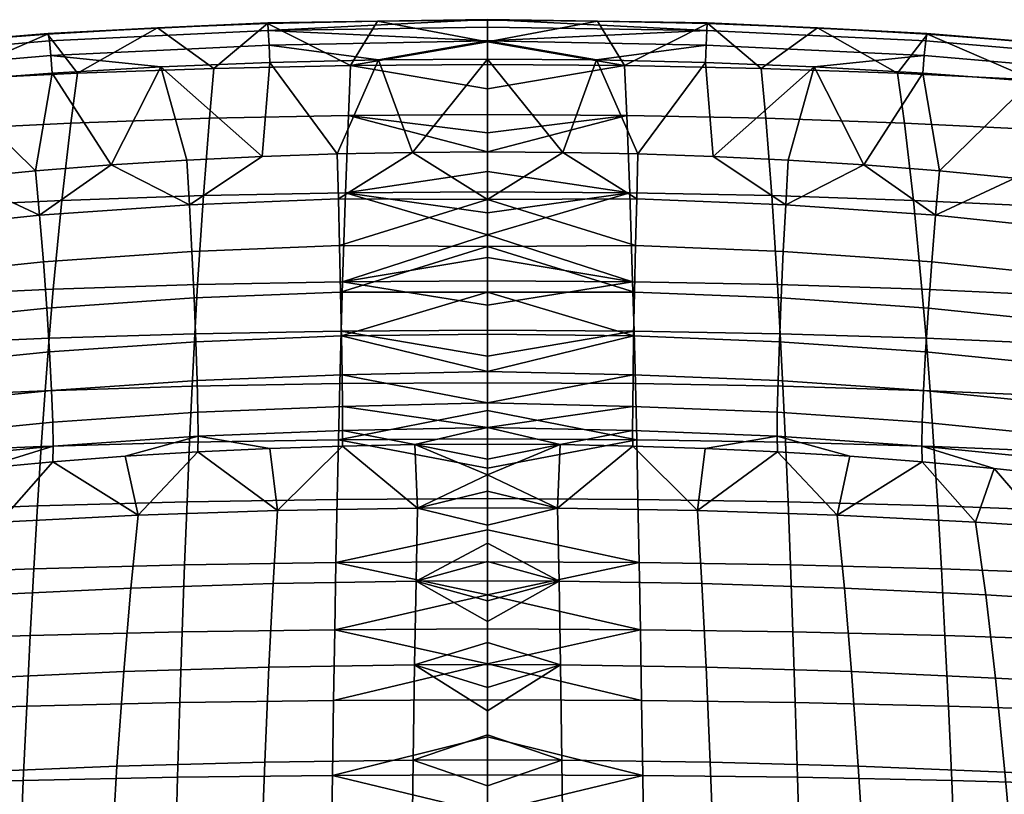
# Model space of a CAD drawing. Header units: millimetres. Extents: x -380 to 380, y -317 to 404.
# Tile 46 of 63: x -80 to 88, y 272 to 404. Entities that reach past the tile are written whole.
import ezdxf

# ---------------------------------------------------------------- set-up
doc = ezdxf.new("R2010")
doc.units = ezdxf.units.MM
doc.header["$MEASUREMENT"] = 0
doc.layers.add('sedak', color=9, linetype='Continuous')

msp = doc.modelspace()

# ---------------------------------------------------------------- meshes
at = {"layer": 'sedak'}
mesh = msp.add_polyface(dxfattribs=at)
corners = [(-50, 356.26, 740.96), (-50.37, 364.18, 743.39), (-75.66, 362.41, 744.24), (-75.08, 354.52, 741.8), (-25.21, 365.2, 742.89), (-25.4, 373.17, 743.82), (-50.78, 372.14, 744.33), (-25.03, 357.26, 740.46), (-24.88, 349.78, 736.52), (-49.7, 348.79, 737.02), (-51.2, 379.75, 743.89), (-64.09, 378.94, 744.28), (-25.61, 380.8, 743.38), (-38.41, 380.37, 743.59), (-76.3, 370.34, 745.19), (-49.38, 358.53, 593.31), (-49.85, 350.15, 573.92), (-74.68, 349.38, 576.42), (-73.97, 357.74, 595.74), (-24.71, 359.01, 591.98), (-24.95, 350.61, 572.57), (-48.4, 373.7, 632.72), (-72.52, 372.89, 635.02), (-24.22, 374.19, 631.47), (-47.38, 386.88, 672.85), (-70.99, 386.06, 675.01), (-23.71, 387.37, 671.66), (-46.6, 395.37, 702.59), (-69.82, 394.55, 704.65), (-23.32, 395.86, 701.45), (-56.22, 402.28, 731.91), (-37.49, 403.03, 731.49), (-18.74, 403.46, 731.24), (-74.15, 394.59, 742.27), (-55.64, 395.66, 741.68), (-37.1, 396.39, 741.26), (-18.55, 396.82, 741), (-74.64, 400.06, 738.86), (-74.38, 397.56, 741.22), (-37.21, 399.36, 740.2), (-37.34, 401.86, 737.84), (-74.84, 401.33, 735.66), (-37.43, 403.14, 734.64), (0, 400.06, 739.79)]
mesh.append_faces([[corners[k] for k in face] for face in [(0, 1, 2, 3), (4, 5, 6, 1), (7, 4, 1, 0), (8, 7, 0, 9), (6, 10, 11, 11), (5, 12, 13, 6), (11, 14, 6, 6), (10, 6, 13, 13), (15, 16, 17, 18), (19, 20, 16, 15), (21, 15, 18, 22), (23, 19, 15, 21), (24, 21, 22, 25), (26, 23, 21, 24), (27, 24, 25, 28), (29, 26, 24, 27), (27, 28, 30, 30), (27, 30, 31, 31), (32, 29, 31, 31), (31, 29, 27, 27), (33, 11, 34, 34), (35, 34, 13, 13), (12, 36, 35, 35), (34, 10, 13, 13), (35, 13, 12, 12), (10, 34, 11, 11), (37, 38, 39, 40), (41, 37, 40, 42), (43, 40, 39, 39), (39, 35, 36, 36), (38, 34, 35, 39), (31, 42, 32, 32), (31, 30, 42, 42), (41, 42, 30, 30)]])
mesh = msp.add_polyface(dxfattribs=at)
corners = [(0, 373.04, 743.64), (-12.81, 381.06, 743.25), (-25.4, 373.17, 743.82), (-25.61, 380.8, 743.38), (0, 381.14, 743.21), (-25.21, 365.2, 742.89), (0, 365, 742.61), (-25.03, 357.26, 740.46), (-24.88, 349.78, 736.52), (0, 357.27, 740.16), (-24.95, 350.61, 572.57), (-24.71, 359.01, 591.98), (0, 355.03, 581.84), (0, 350.76, 572.16), (0, 359.16, 591.58), (0, 363.16, 601.38), (0, 367.02, 611.23), (-24.22, 374.19, 631.47), (-23.71, 387.37, 671.66), (0, 381.18, 651.11), (0, 377.83, 641.08), (-23.32, 395.86, 701.45), (0, 391.9, 686.17), (0, 387.54, 671.3), (-18.74, 403.46, 731.24), (0, 399.93, 716.11), (0, 370.75, 621.14), (0, 374.35, 631.08), (0, 384.42, 661.19), (0, 396.03, 701.11), (0, 403.6, 731.16), (0, 396.96, 740.92), (-18.55, 396.82, 741), (0, 400.06, 739.79), (-37.34, 401.86, 737.84), (0, 402.43, 737.5), (-37.21, 399.36, 740.2), (-37.43, 403.14, 734.64), (0, 403.69, 734.45)]
mesh.append_faces([[corners[k] for k in face] for face in [(0, 1, 2, 2), (3, 2, 1, 1), (1, 0, 4, 4), (5, 0, 2, 2), (6, 5, 7, 7), (8, 9, 7, 7), (6, 7, 9, 9), (6, 0, 5, 5), (10, 11, 12, 13), (11, 14, 12, 12), (11, 15, 14, 14), (15, 11, 16, 16), (17, 18, 19, 20), (18, 21, 22, 23), (21, 24, 25, 25), (17, 26, 16, 16), (17, 20, 27, 27), (27, 26, 17, 17), (18, 23, 28, 28), (21, 25, 29, 29), (24, 30, 25, 25), (29, 22, 21, 21), (28, 19, 18, 18), (11, 17, 16, 16), (31, 32, 1, 1), (31, 1, 4, 4), (32, 3, 1, 1), (33, 32, 31, 31), (34, 33, 35, 35), (32, 33, 36, 36), (37, 34, 38, 38), (35, 38, 34, 34), (30, 24, 38, 38), (37, 38, 24, 24)]])
mesh = msp.add_polyface(dxfattribs=at)
corners = [(0, 373.04, 743.64), (25.4, 373.17, 743.82), (12.81, 381.06, 743.25), (0, 381.14, 743.21), (25.21, 365.2, 742.89), (0, 365, 742.61), (25.03, 357.26, 740.46), (24.88, 349.78, 736.52), (0, 357.27, 740.16), (0, 350.11, 736.36), (24.95, 350.61, 572.57), (0, 350.76, 572.16), (0, 355.03, 581.84), (24.71, 359.01, 591.98), (0, 359.16, 591.58), (0, 363.16, 601.38), (0, 367.02, 611.23), (24.22, 374.19, 631.47), (0, 377.83, 641.08), (0, 381.18, 651.11), (23.71, 387.37, 671.66), (0, 387.54, 671.3), (0, 391.9, 686.17), (23.32, 395.86, 701.45), (0, 399.93, 716.11), (18.74, 403.46, 731.24), (0, 370.75, 621.14), (0, 374.35, 631.08), (0, 384.42, 661.19), (0, 396.03, 701.11), (0, 403.6, 731.16), (0, 396.96, 740.92), (18.55, 396.82, 741), (25.61, 380.8, 743.38), (0, 400.06, 739.79), (37.34, 401.86, 737.84), (0, 402.43, 737.5), (37.21, 399.36, 740.2), (0, 403.69, 734.45), (37.43, 403.14, 734.64)]
mesh.append_faces([[corners[k] for k in face] for face in [(0, 1, 2, 2), (2, 3, 0, 0), (4, 1, 0, 0), (5, 6, 4, 4), (7, 6, 8, 8), (5, 8, 6, 6), (9, 7, 8, 8), (5, 4, 0, 0), (10, 11, 12, 13), (13, 12, 14, 14), (13, 14, 15, 15), (15, 16, 13, 13), (17, 18, 19, 20), (20, 21, 22, 23), (23, 24, 25, 25), (17, 16, 26, 26), (17, 27, 18, 18), (27, 17, 26, 26), (20, 28, 21, 21), (23, 29, 24, 24), (25, 24, 30, 30), (29, 23, 22, 22), (28, 20, 19, 19), (13, 16, 17, 17), (31, 2, 32, 32), (31, 3, 2, 2), (32, 2, 33, 33), (34, 31, 32, 32), (35, 36, 34, 34), (32, 37, 34, 34), (36, 35, 38, 38), (30, 38, 25, 25), (39, 25, 38, 38)]])
mesh = msp.add_polyface(dxfattribs=at)
corners = [(50.37, 364.18, 743.39), (75.66, 362.41, 744.24), (76.3, 370.34, 745.19), (50.78, 372.14, 744.33), (50, 356.26, 740.96), (75.08, 354.52, 741.8), (25.21, 365.2, 742.89), (25.4, 373.17, 743.82), (25.03, 357.26, 740.46), (64.09, 378.94, 744.28), (51.2, 379.75, 743.89), (38.41, 380.37, 743.59), (25.61, 380.8, 743.38), (12.81, 381.06, 743.25), (49.38, 358.53, 593.31), (73.97, 357.74, 595.74), (74.68, 349.38, 576.42), (49.85, 350.15, 573.92), (24.71, 359.01, 591.98), (24.95, 350.61, 572.57), (48.4, 373.7, 632.72), (72.52, 372.89, 635.02), (24.22, 374.19, 631.47), (47.38, 386.88, 672.85), (70.99, 386.06, 675.01), (23.71, 387.37, 671.66), (46.6, 395.37, 702.59), (69.82, 394.55, 704.65), (23.32, 395.86, 701.45), (56.22, 402.28, 731.91), (37.49, 403.03, 731.49), (18.74, 403.46, 731.24), (37.1, 396.39, 741.26), (55.64, 395.66, 741.68), (18.55, 396.82, 741), (74.64, 400.06, 738.86), (37.34, 401.86, 737.84), (37.21, 399.36, 740.2), (74.38, 397.56, 741.22), (74.84, 401.33, 735.66), (37.43, 403.14, 734.64), (0, 400.06, 739.79), (0, 403.69, 734.45)]
mesh.append_faces([[corners[k] for k in face] for face in [(0, 1, 2, 3), (4, 5, 1, 0), (6, 0, 3, 7), (8, 4, 0, 6), (3, 9, 10, 10), (7, 3, 11, 12), (10, 11, 3, 3), (12, 13, 7, 7), (14, 15, 16, 17), (18, 14, 17, 19), (20, 21, 15, 14), (22, 20, 14, 18), (23, 24, 21, 20), (25, 23, 20, 22), (26, 27, 24, 23), (28, 26, 23, 25), (26, 29, 27, 27), (26, 30, 29, 29), (31, 30, 28, 28), (30, 26, 28, 28), (32, 11, 33, 33), (12, 32, 34, 34), (33, 11, 10, 10), (32, 12, 11, 11), (10, 9, 33, 33), (35, 36, 37, 38), (39, 40, 36, 35), (41, 37, 36, 36), (37, 34, 32, 32), (38, 37, 32, 33), (40, 42, 36, 36), (30, 31, 40, 40), (30, 40, 29, 29), (39, 29, 40, 40)]])
mesh = msp.add_polyface(dxfattribs=at)
corners = [(-75.66, 362.41, 744.24), (-76.3, 370.34, 745.19), (-101.71, 367.7, 746.4), (-100.81, 359.82, 745.45), (-75.08, 354.52, 741.8), (-100, 351.97, 743), (-74.61, 347.08, 737.87), (-99.32, 344.57, 739.08), (-50.37, 364.18, 743.39), (-50.78, 372.14, 744.33), (-89.82, 376.69, 745.33), (-102.64, 375.24, 746), (-64.09, 378.94, 744.28), (-76.97, 377.92, 744.76), (-74.68, 349.38, 576.42), (-75.36, 340.45, 557.36), (-100.23, 339.4, 561.29), (-99.32, 348.3, 580.25), (-73.97, 357.74, 595.74), (-98.4, 356.64, 599.46), (-72.52, 372.89, 635.02), (-96.47, 371.76, 638.53), (-94.45, 384.91, 678.3), (-120.16, 370.29, 643.39), (-117.68, 383.44, 682.83), (-70.99, 386.06, 675.01), (-92.91, 393.41, 707.77), (-115.78, 391.93, 712.06), (-69.82, 394.55, 704.65), (-112.2, 398, 734.2), (-74.95, 401.21, 732.51), (-56.22, 402.28, 731.91), (-93.59, 399.79, 733.27), (-92.57, 393.19, 743.04), (-74.15, 394.59, 742.27), (-110.95, 391.42, 743.98), (-111.73, 396.87, 740.57), (-111.33, 394.38, 742.94), (-74.38, 397.56, 741.22), (-74.64, 400.06, 738.86), (-112.04, 398.13, 737.36), (-74.84, 401.33, 735.66), (-55.64, 395.66, 741.68)]
mesh.append_faces([[corners[k] for k in face] for face in [(0, 1, 2, 3), (4, 0, 3, 5), (6, 4, 5, 7), (8, 9, 1, 0), (2, 10, 11, 11), (1, 12, 13, 13), (1, 13, 10, 10), (1, 10, 2, 2), (14, 15, 16, 17), (18, 14, 17, 19), (20, 18, 19, 21), (22, 21, 23, 24), (25, 20, 21, 22), (26, 22, 24, 27), (28, 25, 22, 26), (26, 27, 29, 29), (30, 28, 26, 26), (28, 30, 31, 31), (32, 30, 26, 26), (32, 26, 29, 29), (33, 13, 34, 34), (34, 13, 12, 12), (10, 35, 11, 11), (33, 10, 13, 13), (33, 35, 10, 10), (36, 37, 38, 39), (40, 36, 39, 41), (38, 34, 42, 42), (37, 33, 34, 38), (35, 33, 37, 37), (30, 41, 31, 31), (41, 30, 32, 32), (32, 29, 40, 40), (41, 32, 40, 40)]])
mesh = msp.add_polyface(dxfattribs=at)
corners = [(75.66, 362.41, 744.24), (100.81, 359.82, 745.45), (101.71, 367.7, 746.4), (76.3, 370.34, 745.19), (75.08, 354.52, 741.8), (100, 351.97, 743), (74.61, 347.08, 737.87), (99.32, 344.57, 739.08), (102.64, 375.24, 746), (89.82, 376.69, 745.33), (76.97, 377.92, 744.76), (64.09, 378.94, 744.28), (50.78, 372.14, 744.33), (73.97, 357.74, 595.74), (98.4, 356.64, 599.46), (99.32, 348.3, 580.25), (74.68, 349.38, 576.42), (72.52, 372.89, 635.02), (96.47, 371.76, 638.53), (94.45, 384.91, 678.3), (117.68, 383.44, 682.83), (120.16, 370.29, 643.39), (70.99, 386.06, 675.01), (92.91, 393.41, 707.77), (115.78, 391.93, 712.06), (69.82, 394.55, 704.65), (112.2, 398, 734.2), (74.95, 401.21, 732.51), (56.22, 402.28, 731.91), (93.59, 399.79, 733.27), (74.15, 394.59, 742.27), (55.64, 395.66, 741.68), (92.57, 393.19, 743.04), (110.95, 391.42, 743.98), (111.73, 396.87, 740.57), (74.64, 400.06, 738.86), (74.38, 397.56, 741.22), (111.33, 394.38, 742.94), (112.04, 398.13, 737.36), (74.84, 401.33, 735.66)]
mesh.append_faces([[corners[k] for k in face] for face in [(0, 1, 2, 3), (4, 5, 1, 0), (6, 7, 5, 4), (2, 8, 9, 9), (3, 10, 11, 11), (3, 9, 10, 10), (3, 2, 9, 9), (11, 12, 3, 3), (13, 14, 15, 16), (17, 18, 14, 13), (19, 20, 21, 18), (22, 19, 18, 17), (23, 24, 20, 19), (25, 23, 19, 22), (23, 26, 24, 24), (27, 23, 25, 25), (25, 28, 27, 27), (29, 23, 27, 27), (29, 26, 23, 23), (30, 31, 11, 11), (32, 30, 10, 10), (30, 11, 10, 10), (9, 8, 33, 33), (32, 10, 9, 9), (32, 9, 33, 33), (34, 35, 36, 37), (38, 39, 35, 34), (36, 31, 30, 30), (37, 36, 30, 32), (33, 37, 32, 32), (27, 28, 39, 39), (39, 29, 27, 27), (29, 38, 26, 26), (39, 38, 29, 29)]])
mesh = msp.add_polyface(dxfattribs=at)
corners = [(-35.76, 320.02, 675.6), (-37.06, 330.61, 711.1), (-49.36, 330.04, 711.41), (-24.72, 331.02, 710.88), (-11.93, 320.44, 674.67), (-12.37, 331.26, 710.75), (0, 328.77, 701.63), (0, 331.34, 710.71), (0, 326.11, 692.58), (-49.7, 348.79, 737.02), (-50, 356.26, 740.96), (-75.08, 354.52, 741.8), (-74.61, 347.08, 737.87), (-49.48, 342.19, 731.76), (-74.26, 340.49, 732.62), (-49.35, 336.77, 725.48), (-74.05, 335.08, 726.36), (-49.31, 332.71, 718.56), (-73.98, 331.02, 719.46), (-24.78, 343.17, 731.26), (-24.88, 349.78, 736.52), (-24.72, 337.74, 724.97), (-24.7, 333.68, 718.04), (0, 350.11, 736.36), (0, 357.27, 740.16), (-61.73, 329.28, 711.81), (0, 338.38, 725.24), (0, 343.74, 731.33), (0, 334.2, 718.29), (-50.31, 341.2, 554.8), (-50.76, 331.66, 535.95), (-76.03, 330.94, 538.58), (-75.36, 340.45, 557.36), (-25.18, 341.65, 553.41), (-25.4, 332.09, 534.54), (-49.85, 350.15, 573.92), (-74.68, 349.38, 576.42), (-24.95, 350.61, 572.57), (0, 341.8, 552.99), (0, 337.09, 543.51), (0, 346.35, 562.54), (0, 332.24, 534.11), (0, 327.23, 524.79), (0, 350.76, 572.16)]
mesh.append_faces([[corners[k] for k in face] for face in [(0, 1, 2, 2), (3, 4, 5, 5), (6, 7, 5, 5), (1, 0, 3, 3), (5, 8, 6, 6), (9, 10, 11, 12), (13, 9, 12, 14), (15, 13, 14, 16), (17, 15, 16, 18), (19, 20, 9, 13), (21, 19, 13, 15), (22, 21, 15, 17), (23, 24, 20, 20), (17, 25, 2, 2), (17, 2, 1, 1), (17, 1, 3, 22), (26, 19, 21, 21), (19, 26, 27, 27), (27, 20, 19, 19), (28, 26, 21, 21), (5, 22, 3, 3), (28, 22, 5, 5), (5, 7, 28, 28), (28, 21, 22, 22), (20, 27, 23, 23), (29, 30, 31, 32), (33, 34, 30, 29), (35, 29, 32, 36), (37, 33, 29, 35), (34, 33, 38, 39), (33, 37, 40, 38), (34, 41, 42, 42), (34, 39, 41, 41), (37, 43, 40, 40)]])
mesh = msp.add_polyface(dxfattribs=at)
corners = [(35.76, 320.02, 675.6), (49.36, 330.04, 711.41), (37.06, 330.61, 711.1), (0, 328.77, 701.63), (12.37, 331.26, 710.75), (0, 331.34, 710.71), (11.93, 320.44, 674.67), (0, 326.11, 692.58), (49.7, 348.79, 737.02), (74.61, 347.08, 737.87), (75.08, 354.52, 741.8), (50, 356.26, 740.96), (49.48, 342.19, 731.76), (74.26, 340.49, 732.62), (49.35, 336.77, 725.48), (74.05, 335.08, 726.36), (49.31, 332.71, 718.56), (73.98, 331.02, 719.46), (24.88, 349.78, 736.52), (25.03, 357.26, 740.46), (24.78, 343.17, 731.26), (24.72, 337.74, 724.97), (24.7, 333.68, 718.04), (61.73, 329.28, 711.81), (24.72, 331.02, 710.88), (0, 338.38, 725.24), (0, 343.74, 731.33), (0, 334.2, 718.29), (0, 350.11, 736.36), (25.4, 332.09, 534.54), (50.76, 331.66, 535.95), (51.19, 321.52, 517.43), (25.62, 321.93, 515.99), (50.31, 341.2, 554.8), (75.36, 340.45, 557.36), (76.03, 330.94, 538.58), (25.18, 341.65, 553.41), (49.85, 350.15, 573.92), (74.68, 349.38, 576.42), (24.95, 350.61, 572.57), (0, 337.09, 543.51), (0, 341.8, 552.99), (0, 346.35, 562.54), (0, 327.23, 524.79), (0, 332.24, 534.11), (0, 350.76, 572.16)]
mesh.append_faces([[corners[k] for k in face] for face in [(0, 1, 2, 2), (3, 4, 5, 5), (6, 4, 7, 7), (4, 3, 7, 7), (8, 9, 10, 11), (12, 13, 9, 8), (14, 15, 13, 12), (16, 17, 15, 14), (18, 8, 11, 19), (20, 12, 8, 18), (21, 14, 12, 20), (22, 16, 14, 21), (16, 1, 23, 23), (16, 2, 1, 1), (16, 22, 24, 2), (25, 21, 20, 20), (20, 26, 25, 25), (26, 20, 18, 18), (27, 21, 25, 25), (4, 24, 22, 22), (27, 4, 22, 22), (4, 27, 5, 5), (27, 22, 21, 21), (18, 28, 26, 26), (29, 30, 31, 32), (33, 34, 35, 30), (36, 33, 30, 29), (37, 38, 34, 33), (39, 37, 33, 36), (29, 40, 41, 36), (36, 41, 42, 39), (29, 43, 44, 44), (29, 44, 40, 40), (39, 42, 45, 45)]])
mesh = msp.add_polyface(dxfattribs=at)
corners = [(96.8, 304.92, 648.37), (98.69, 290.81, 613.82), (110.73, 290.07, 616.96), (108.63, 304.13, 651.33), (94.83, 317.29, 683.45), (106.43, 316.47, 686.22), (84.87, 305.63, 645.89), (86.54, 291.48, 611.2), (83.13, 318.02, 681.12), (60.78, 306.79, 642.22), (61.98, 292.57, 607.32), (59.53, 319.21, 677.67), (98.47, 325.86, 713.62), (110.62, 324.31, 714.43), (86.29, 327.2, 712.92), (74.04, 328.34, 712.31), (61.73, 329.28, 711.81), (98.82, 338.02, 733.85), (123.21, 334.68, 735.46), (123.89, 341.19, 740.66), (99.32, 344.57, 739.08), (98.51, 332.62, 727.61), (122.77, 329.3, 729.25), (98.4, 328.55, 720.73), (122.6, 325.24, 722.42), (74.26, 340.49, 732.62), (74.61, 347.08, 737.87), (74.05, 335.08, 726.36), (73.98, 331.02, 719.46), (49.31, 332.71, 718.56), (77.91, 298.72, 484.29), (103.59, 297.85, 488.63), (104.36, 285.89, 471.44), (78.5, 286.7, 467.02), (52.02, 299.34, 481.49), (52.41, 287.28, 464.16), (77.3, 310.09, 502.01), (102.79, 309.16, 506.25), (51.61, 310.75, 499.27), (76.67, 320.82, 520.12), (101.96, 319.85, 524.26), (51.19, 321.52, 517.43), (76.03, 330.94, 538.58), (101.11, 329.92, 542.62), (50.76, 331.66, 535.95), (75.36, 340.45, 557.36), (100.23, 339.4, 561.29), (74.68, 349.38, 576.42), (99.32, 348.3, 580.25)]
mesh.append_faces([[corners[k] for k in face] for face in [(0, 1, 2, 3), (4, 0, 3, 5), (6, 7, 1, 0), (8, 6, 0, 4), (9, 10, 7, 6), (11, 9, 6, 8), (12, 5, 13, 13), (4, 5, 12, 12), (14, 8, 4, 4), (15, 11, 8, 8), (16, 11, 15, 15), (14, 15, 8, 8), (12, 14, 4, 4), (17, 18, 19, 20), (21, 22, 18, 17), (23, 24, 22, 21), (25, 17, 20, 26), (27, 21, 17, 25), (28, 23, 21, 27), (12, 13, 23, 23), (23, 28, 14, 12), (28, 29, 16, 15), (28, 15, 14, 14), (30, 31, 32, 33), (34, 30, 33, 35), (36, 37, 31, 30), (38, 36, 30, 34), (39, 40, 37, 36), (41, 39, 36, 38), (42, 43, 40, 39), (44, 42, 39, 41), (45, 46, 43, 42), (47, 48, 46, 45)]])
mesh = msp.add_polyface(dxfattribs=at)
corners = [(-96.8, 304.92, 648.37), (-108.63, 304.13, 651.33), (-110.73, 290.07, 616.96), (-98.69, 290.81, 613.82), (-94.83, 317.29, 683.45), (-106.43, 316.47, 686.22), (-84.87, 305.63, 645.89), (-86.54, 291.48, 611.2), (-83.13, 318.02, 681.12), (-60.78, 306.79, 642.22), (-61.98, 292.57, 607.32), (-59.53, 319.21, 677.67), (-110.62, 324.31, 714.43), (-117.9, 315.57, 689.44), (-98.47, 325.86, 713.62), (-86.29, 327.2, 712.92), (-74.04, 328.34, 712.31), (-61.73, 329.28, 711.81), (-98.82, 338.02, 733.85), (-99.32, 344.57, 739.08), (-123.89, 341.19, 740.66), (-123.21, 334.68, 735.46), (-98.51, 332.62, 727.61), (-122.77, 329.3, 729.25), (-98.4, 328.55, 720.73), (-122.6, 325.24, 722.42), (-74.26, 340.49, 732.62), (-74.61, 347.08, 737.87), (-74.05, 335.08, 726.36), (-73.98, 331.02, 719.46), (-49.31, 332.71, 718.56), (-77.91, 298.72, 484.29), (-78.5, 286.7, 467.02), (-104.36, 285.89, 471.44), (-103.59, 297.85, 488.63), (-52.02, 299.34, 481.49), (-52.41, 287.28, 464.16), (-77.3, 310.09, 502.01), (-102.79, 309.16, 506.25), (-51.61, 310.75, 499.27), (-76.67, 320.82, 520.12), (-101.96, 319.85, 524.26), (-51.19, 321.52, 517.43), (-76.03, 330.94, 538.58), (-101.11, 329.92, 542.62), (-50.76, 331.66, 535.95), (-75.36, 340.45, 557.36), (-100.23, 339.4, 561.29)]
mesh.append_faces([[corners[k] for k in face] for face in [(0, 1, 2, 3), (4, 5, 1, 0), (6, 0, 3, 7), (8, 4, 0, 6), (9, 6, 7, 10), (11, 8, 6, 9), (12, 13, 5, 5), (14, 12, 5, 5), (4, 14, 5, 5), (15, 4, 8, 8), (16, 8, 11, 11), (17, 16, 11, 11), (15, 8, 16, 16), (14, 4, 15, 15), (18, 19, 20, 21), (22, 18, 21, 23), (24, 22, 23, 25), (26, 27, 19, 18), (28, 26, 18, 22), (29, 28, 22, 24), (14, 24, 12, 12), (24, 25, 12, 12), (24, 14, 15, 29), (29, 16, 17, 30), (29, 15, 16, 16), (31, 32, 33, 34), (35, 36, 32, 31), (37, 31, 34, 38), (39, 35, 31, 37), (40, 37, 38, 41), (42, 39, 37, 40), (43, 40, 41, 44), (45, 42, 40, 43), (46, 43, 44, 47)]])
mesh = msp.add_polyface(dxfattribs=at)
corners = [(-36.52, 307.58, 640.03), (-60.78, 306.79, 642.22), (-61.98, 292.57, 607.32), (-37.24, 293.32, 605.02), (-35.76, 320.02, 675.6), (-59.53, 319.21, 677.67), (-12.18, 307.99, 639.06), (-12.42, 293.71, 604), (-11.93, 320.44, 674.67), (0, 314.48, 656.68), (0, 317.54, 665.6), (0, 297.51, 612.58), (0, 301.13, 621.32), (-61.73, 329.28, 711.81), (-49.36, 330.04, 711.41), (-24.72, 331.02, 710.88), (0, 326.11, 692.58), (-12.37, 331.26, 710.75), (0, 285.9, 586.66), (0, 289.89, 595.24), (0, 293.76, 603.88), (0, 304.64, 630.11), (0, 308.04, 638.95), (0, 311.31, 647.79), (0, 320.49, 674.56), (0, 323.35, 683.55), (-26.03, 299.71, 479.99), (-26.23, 287.63, 462.64), (-52.41, 287.28, 464.16), (-52.02, 299.34, 481.49), (-25.83, 311.14, 497.79), (-51.61, 310.75, 499.27), (-25.62, 321.93, 515.99), (-51.19, 321.52, 517.43), (-25.4, 332.09, 534.54), (-50.76, 331.66, 535.95), (0, 293.87, 470.81), (0, 287.74, 462.18), (0, 299.84, 479.55), (0, 305.64, 488.4), (0, 311.28, 497.35), (0, 316.75, 506.41), (0, 322.07, 515.55), (0, 327.23, 524.79)]
mesh.append_faces([[corners[k] for k in face] for face in [(0, 1, 2, 3), (4, 5, 1, 0), (6, 0, 3, 7), (8, 4, 0, 6), (8, 6, 9, 10), (6, 7, 11, 12), (13, 5, 14, 14), (15, 4, 8, 8), (8, 16, 17, 17), (4, 14, 5, 5), (7, 18, 19, 19), (7, 20, 11, 11), (7, 19, 20, 20), (6, 21, 22, 22), (6, 23, 9, 9), (6, 22, 23, 23), (8, 24, 25, 25), (8, 25, 16, 16), (8, 10, 24, 24), (6, 12, 21, 21), (26, 27, 28, 29), (30, 26, 29, 31), (32, 30, 31, 33), (34, 32, 33, 35), (36, 37, 27, 27), (38, 36, 26, 26), (26, 36, 27, 27), (26, 39, 38, 38), (39, 30, 40, 40), (30, 39, 26, 26), (41, 40, 30, 30), (30, 32, 42, 41), (32, 34, 43, 42)]])
mesh = msp.add_polyface(dxfattribs=at)
corners = [(36.52, 307.58, 640.03), (37.24, 293.32, 605.02), (61.98, 292.57, 607.32), (60.78, 306.79, 642.22), (35.76, 320.02, 675.6), (59.53, 319.21, 677.67), (12.18, 307.99, 639.06), (12.42, 293.71, 604), (11.93, 320.44, 674.67), (0, 317.54, 665.6), (0, 314.48, 656.68), (0, 301.13, 621.32), (0, 297.51, 612.58), (61.73, 329.28, 711.81), (49.36, 330.04, 711.41), (24.72, 331.02, 710.88), (12.37, 331.26, 710.75), (37.06, 330.61, 711.1), (0, 289.89, 595.24), (0, 285.9, 586.66), (0, 293.76, 603.88), (0, 308.04, 638.95), (0, 304.64, 630.11), (0, 311.31, 647.79), (0, 323.35, 683.55), (0, 320.49, 674.56), (0, 326.11, 692.58), (26.03, 299.71, 479.99), (52.02, 299.34, 481.49), (52.41, 287.28, 464.16), (26.23, 287.63, 462.64), (25.83, 311.14, 497.79), (51.61, 310.75, 499.27), (25.62, 321.93, 515.99), (51.19, 321.52, 517.43), (0, 293.87, 470.81), (0, 287.74, 462.18), (0, 299.84, 479.55), (0, 305.64, 488.4), (0, 311.28, 497.35), (0, 316.75, 506.41), (0, 322.07, 515.55), (0, 327.23, 524.79), (25.4, 332.09, 534.54)]
mesh.append_faces([[corners[k] for k in face] for face in [(0, 1, 2, 3), (4, 0, 3, 5), (6, 7, 1, 0), (8, 6, 0, 4), (8, 9, 10, 6), (6, 11, 12, 7), (13, 14, 5, 5), (15, 8, 4, 4), (15, 16, 8, 8), (17, 15, 4, 4), (4, 5, 14, 14), (7, 18, 19, 19), (7, 12, 20, 20), (7, 20, 18, 18), (6, 21, 22, 22), (6, 10, 23, 23), (6, 23, 21, 21), (8, 24, 25, 25), (8, 26, 24, 24), (8, 25, 9, 9), (6, 22, 11, 11), (27, 28, 29, 30), (31, 32, 28, 27), (33, 34, 32, 31), (35, 30, 36, 36), (37, 27, 35, 35), (27, 30, 35, 35), (27, 37, 38, 38), (38, 39, 31, 31), (31, 27, 38, 38), (40, 31, 39, 39), (31, 40, 41, 33), (33, 41, 42, 43)]])
mesh = msp.add_polyface(dxfattribs=at)
corners = [(-37.92, 277.12, 570.86), (-63.12, 276.43, 573.26), (-63.67, 267.58, 556.61), (-38.25, 268.22, 554.16), (-37.24, 293.32, 605.02), (-61.98, 292.57, 607.32), (-13.07, 238.42, 504.94), (-39.19, 238.17, 506.06), (-39.48, 226.97, 490.83), (-13.17, 227.19, 489.7), (-12.97, 249.05, 520.62), (-38.89, 248.77, 521.72), (-12.86, 259.09, 536.68), (-38.57, 258.78, 537.77), (-12.76, 268.56, 553.09), (-12.65, 277.47, 569.8), (-12.42, 293.71, 604), (0, 227.22, 489.58), (0, 232.92, 497.14), (0, 238.46, 504.82), (0, 243.85, 512.61), (0, 249.09, 520.49), (0, 254.18, 528.48), (0, 259.13, 536.56), (0, 263.94, 544.72), (0, 268.6, 552.97), (0, 273.13, 561.29), (0, 281.77, 578.14), (0, 285.9, 586.66), (0, 277.52, 569.68), (-26.78, 247.36, 413.65), (-26.95, 232.6, 398.5), (-53.85, 232.38, 400.11), (-53.51, 247.1, 415.24), (-26.61, 261.45, 429.42), (-53.16, 261.16, 430.99), (-26.42, 274.88, 445.76), (-52.79, 274.56, 447.32), (-26.23, 287.63, 462.64), (-52.41, 287.28, 464.16), (-38.96, 218.07, 385.42), (0, 255.03, 421.5), (0, 248.06, 413.85), (0, 268.49, 437.24), (0, 261.84, 429.3), (0, 240.93, 406.34), (0, 233.64, 398.99), (0, 287.74, 462.18), (0, 281.45, 453.68), (0, 274.98, 445.31)]
mesh.append_faces([[corners[k] for k in face] for face in [(0, 1, 2, 3), (4, 5, 1, 0), (6, 7, 8, 9), (10, 11, 7, 6), (12, 13, 11, 10), (14, 3, 13, 12), (15, 0, 3, 14), (16, 4, 0, 15), (6, 9, 17, 18), (10, 6, 19, 20), (10, 20, 21, 21), (6, 18, 19, 19), (22, 10, 21, 21), (14, 12, 23, 24), (15, 14, 25, 26), (16, 15, 27, 28), (22, 23, 12, 12), (22, 12, 10, 10), (14, 24, 25, 25), (15, 26, 29, 29), (15, 29, 27, 27), (30, 31, 32, 33), (34, 30, 33, 35), (36, 34, 35, 37), (38, 36, 37, 39), (31, 40, 32, 32), (30, 34, 41, 42), (34, 36, 43, 44), (31, 30, 45, 46), (36, 38, 47, 48), (30, 42, 45, 45), (34, 44, 41, 41), (36, 48, 49, 49), (49, 43, 36, 36)]])
mesh = msp.add_polyface(dxfattribs=at)
corners = [(37.24, 293.32, 605.02), (37.92, 277.12, 570.86), (63.12, 276.43, 573.26), (61.98, 292.57, 607.32), (13.07, 238.42, 504.94), (13.17, 227.19, 489.7), (39.48, 226.97, 490.83), (39.19, 238.17, 506.06), (12.97, 249.05, 520.62), (38.89, 248.77, 521.72), (12.86, 259.09, 536.68), (38.57, 258.78, 537.77), (12.76, 268.56, 553.09), (38.25, 268.22, 554.16), (12.65, 277.47, 569.8), (12.42, 293.71, 604), (0, 232.92, 497.14), (0, 227.22, 489.58), (0, 243.85, 512.61), (0, 238.46, 504.82), (0, 249.09, 520.49), (0, 254.18, 528.48), (0, 263.94, 544.72), (0, 259.13, 536.56), (0, 273.13, 561.29), (0, 268.6, 552.97), (0, 285.9, 586.66), (0, 281.77, 578.14), (0, 277.52, 569.68), (26.78, 247.36, 413.65), (53.51, 247.1, 415.24), (53.85, 232.38, 400.11), (26.95, 232.6, 398.5), (26.61, 261.45, 429.42), (53.16, 261.16, 430.99), (26.42, 274.88, 445.76), (52.79, 274.56, 447.32), (26.23, 287.63, 462.64), (52.41, 287.28, 464.16), (15.59, 218.52, 384.85), (0, 233.64, 398.99), (0, 248.06, 413.85), (0, 255.03, 421.5), (0, 261.84, 429.3), (0, 268.49, 437.24), (0, 240.93, 406.34), (0, 281.45, 453.68), (0, 287.74, 462.18), (7.79, 218.58, 384.78), (0, 226.2, 391.79), (0, 274.98, 445.31)]
mesh.append_faces([[corners[k] for k in face] for face in [(0, 1, 2, 3), (4, 5, 6, 7), (8, 4, 7, 9), (10, 8, 9, 11), (12, 10, 11, 13), (14, 12, 13, 1), (15, 14, 1, 0), (4, 16, 17, 5), (8, 18, 19, 4), (8, 20, 18, 18), (4, 19, 16, 16), (21, 20, 8, 8), (12, 22, 23, 10), (14, 24, 25, 12), (15, 26, 27, 14), (21, 10, 23, 23), (21, 8, 10, 10), (12, 25, 22, 22), (14, 28, 24, 24), (14, 27, 28, 28), (29, 30, 31, 32), (33, 34, 30, 29), (35, 36, 34, 33), (37, 38, 36, 35), (32, 39, 40, 40), (29, 41, 42, 33), (33, 43, 44, 35), (32, 40, 45, 29), (35, 46, 47, 37), (29, 45, 41, 41), (40, 48, 49, 49), (33, 42, 43, 43), (35, 50, 46, 46), (50, 35, 44, 44)]])
mesh = msp.add_polyface(dxfattribs=at)
corners = [(-77.81, 216.17, 387.71), (-93.28, 214.92, 389.19), (-107.19, 231.51, 407.88), (-103.77, 236.59, 516.03), (-116.38, 236.14, 519.64), (-117.22, 225.25, 504.6), (-104.53, 225.62, 500.93), (-102.99, 246.98, 531.53), (-115.51, 246.46, 535.07), (-102.18, 256.8, 547.4), (-114.61, 256.23, 550.87), (-101.34, 266.08, 563.61), (-113.68, 265.45, 567), (-100.48, 274.83, 580.1), (-112.73, 274.16, 583.41), (-98.69, 290.81, 613.82), (-110.73, 290.07, 616.96), (-91.02, 237, 513.02), (-91.69, 225.97, 497.88), (-90.33, 247.44, 528.58), (-89.61, 257.32, 544.51), (-88.88, 266.64, 560.77), (-88.12, 275.43, 577.33), (-86.54, 291.48, 611.2), (-65.21, 237.68, 508.63), (-65.7, 226.55, 493.42), (-64.72, 248.22, 524.25), (-64.2, 258.18, 540.26), (-63.67, 267.58, 556.61), (-63.12, 276.43, 573.26), (-61.98, 292.57, 607.32), (-39.19, 238.17, 506.06), (-39.48, 226.97, 490.83), (-38.89, 248.77, 521.72), (-38.57, 258.78, 537.77), (-38.25, 268.22, 554.16), (-80.14, 246.68, 418.24), (-80.64, 232.02, 403.14), (-106.52, 246.09, 422.91), (-53.51, 247.1, 415.24), (-53.85, 232.38, 400.11), (-79.61, 260.68, 433.94), (-105.83, 260.01, 438.54), (-53.16, 261.16, 430.99), (-79.07, 274.03, 450.22), (-105.11, 273.28, 454.73), (-52.79, 274.56, 447.32), (-78.5, 286.7, 467.02), (-104.36, 285.89, 471.44), (-52.41, 287.28, 464.16), (-54.52, 217.5, 386.11), (-62.29, 217.13, 386.57), (-70.06, 216.68, 387.1)]
mesh.append_faces([[corners[k] for k in face] for face in [(0, 1, 2, 2), (3, 4, 5, 6), (7, 8, 4, 3), (9, 10, 8, 7), (11, 12, 10, 9), (13, 14, 12, 11), (15, 16, 14, 13), (17, 3, 6, 18), (19, 7, 3, 17), (20, 9, 7, 19), (21, 11, 9, 20), (22, 13, 11, 21), (23, 15, 13, 22), (24, 17, 18, 25), (26, 19, 17, 24), (27, 20, 19, 26), (28, 21, 20, 27), (29, 22, 21, 28), (30, 23, 22, 29), (31, 24, 25, 32), (33, 26, 24, 31), (34, 27, 26, 33), (35, 28, 27, 34), (36, 37, 2, 38), (39, 40, 37, 36), (41, 36, 38, 42), (43, 39, 36, 41), (44, 41, 42, 45), (46, 43, 41, 44), (47, 44, 45, 48), (49, 46, 44, 47), (50, 51, 40, 40), (40, 52, 37, 37), (0, 2, 37, 37)]])
mesh = msp.add_polyface(dxfattribs=at)
corners = [(103.77, 236.59, 516.03), (104.53, 225.62, 500.93), (117.22, 225.25, 504.6), (116.38, 236.14, 519.64), (102.99, 246.98, 531.53), (115.51, 246.46, 535.07), (102.18, 256.8, 547.4), (114.61, 256.23, 550.87), (101.34, 266.08, 563.61), (113.68, 265.45, 567), (100.48, 274.83, 580.1), (112.73, 274.16, 583.41), (98.69, 290.81, 613.82), (110.73, 290.07, 616.96), (91.02, 237, 513.02), (91.69, 225.97, 497.88), (90.33, 247.44, 528.58), (89.61, 257.32, 544.51), (88.88, 266.64, 560.77), (88.12, 275.43, 577.33), (86.54, 291.48, 611.2), (65.21, 237.68, 508.63), (65.7, 226.55, 493.42), (64.72, 248.22, 524.25), (64.2, 258.18, 540.26), (63.67, 267.58, 556.61), (63.12, 276.43, 573.26), (61.98, 292.57, 607.32), (39.19, 238.17, 506.06), (39.48, 226.97, 490.83), (38.89, 248.77, 521.72), (38.57, 258.78, 537.77), (38.25, 268.22, 554.16), (37.92, 277.12, 570.86), (80.14, 246.68, 418.24), (106.52, 246.09, 422.91), (107.19, 231.51, 407.88), (80.64, 232.02, 403.14), (53.51, 247.1, 415.24), (53.85, 232.38, 400.11), (79.61, 260.68, 433.94), (105.83, 260.01, 438.54), (53.16, 261.16, 430.99), (79.07, 274.03, 450.22), (105.11, 273.28, 454.73), (52.79, 274.56, 447.32), (78.5, 286.7, 467.02), (104.36, 285.89, 471.44), (52.41, 287.28, 464.16), (70.06, 216.68, 387.1), (62.29, 217.13, 386.57), (54.52, 217.5, 386.11), (46.74, 217.82, 385.73), (77.81, 216.17, 387.71)]
mesh.append_faces([[corners[k] for k in face] for face in [(0, 1, 2, 3), (4, 0, 3, 5), (6, 4, 5, 7), (8, 6, 7, 9), (10, 8, 9, 11), (12, 10, 11, 13), (14, 15, 1, 0), (16, 14, 0, 4), (17, 16, 4, 6), (18, 17, 6, 8), (19, 18, 8, 10), (20, 19, 10, 12), (21, 22, 15, 14), (23, 21, 14, 16), (24, 23, 16, 17), (25, 24, 17, 18), (26, 25, 18, 19), (27, 26, 19, 20), (28, 29, 22, 21), (30, 28, 21, 23), (31, 30, 23, 24), (32, 31, 24, 25), (33, 32, 25, 26), (34, 35, 36, 37), (38, 34, 37, 39), (40, 41, 35, 34), (42, 40, 34, 38), (43, 44, 41, 40), (45, 43, 40, 42), (46, 47, 44, 43), (48, 46, 43, 45), (49, 50, 39, 39), (51, 52, 39, 39), (53, 37, 36, 36)]])

doc.saveas('drawing.dxf')
